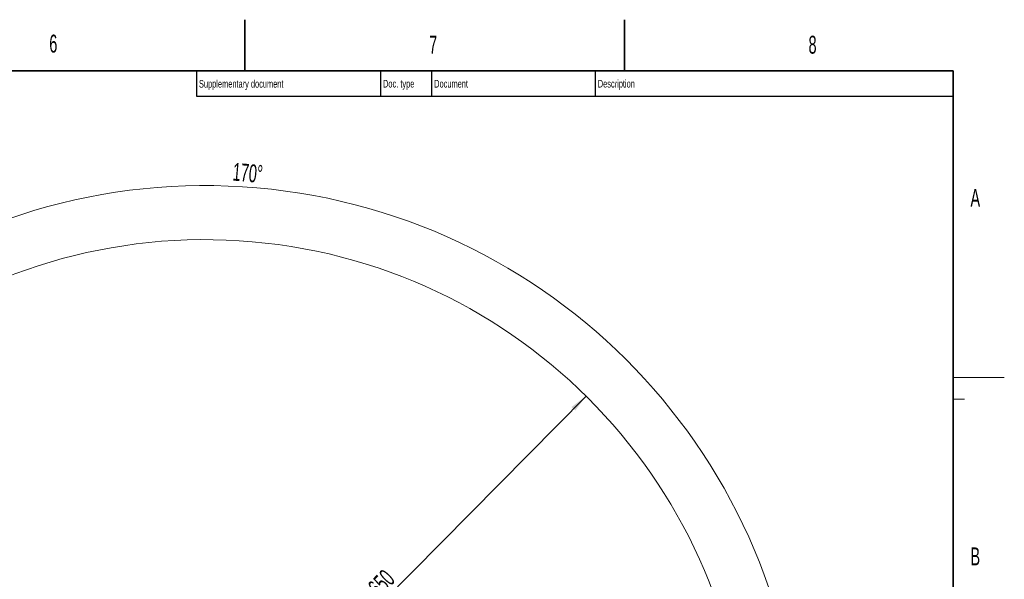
# Model space of a CAD drawing. Header units: millimetres. Extents: x 0 to 14900, y 0 to 10500.
# Tile 51 of 51: x 10086 to 14900, y 7762 to 10500. Entities that reach past the tile are written whole.
import ezdxf

# ---------------------------------------------------------------- set-up
doc = ezdxf.new("R2010")
doc.units = ezdxf.units.MM
doc.header["$LTSCALE"] = 25
doc.styles.add('SLDTEXTSTYLE0', font='TXT', dxfattribs={"width": 0.605})
doc.dimstyles.new('SLDDIMSTYLE2', dxfattribs={"dimtxt": 87.5, "dimasz": 87.5, "dimexe": 0, "dimexo": 0.0625, "dimgap": 21.875, "dimtad": 1, "dimdec": 1, "dimrnd": 1e-09, "dimzin": 12, "dimdsep": 46, "dimtxsty": 'SLDTEXTSTYLE0', "dimsah": 1, "dimcen": 0, "dimadec": 0, "dimazin": 3, "dimtfac": 1, "dimtofl": 0, "dimtmove": 0, "dimatfit": 3, "dimfxl": 1, "dimfrac": 2, "dimtolj": 1, "dimtzin": 12, "dimarcsym": 0})
doc.dimstyles.new('SLDDIMSTYLE3', dxfattribs={"dimtxt": 87.5, "dimasz": 87.5, "dimexe": 0, "dimexo": 0.0625, "dimgap": 21.875, "dimtad": 1, "dimdec": 4, "dimlfac": 25, "dimzin": 12, "dimdsep": 46, "dimtxsty": 'SLDTEXTSTYLE0', "dimsah": 1, "dimcen": 0.09, "dimadec": 1, "dimazin": 3, "dimtfac": 1, "dimtofl": 0, "dimtmove": 0, "dimatfit": 3, "dimfxl": 1, "dimfrac": 2, "dimtolj": 1, "dimtzin": 12, "dimarcsym": 0})

# ---------------------------------------------------------------- blocks, each defined once
blk = doc.blocks.new('_D_7')
at = {"color": 7, "linetype": 'Continuous', "lineweight": 0}
blk.add_line((12855, 8658.6), (10992.2, 6773.9), dxfattribs=at)
at = {"color": 7, "linetype": 'Continuous', "lineweight": 18}
blk.add_solid([(12855, 8658.6), (12784.6, 8605.2), (12802.4, 8587.6)], dxfattribs=at)
at = {"color": 7, "linetype": 'Continuous', "lineweight": 18, "insert": (11717.8, 7668.4), "char_height": 87.5, "attachment_point": 1, "rotation": 45.3346, "style": 'SLDTEXTSTYLE0'}
blk.add_mtext('R2650', dxfattribs=at)
blk = doc.blocks.new('_D_9')
at = {"color": 7, "linetype": 'Continuous', "lineweight": 0}
for p, q in [((8333.2, 7242.8), (8085.1, 7286.5)), ((12311, 6773.9), (13944.1, 6773.9))]:
    blk.add_line(p, q, dxfattribs=at)
at = {"color": 7, "linetype": 'Continuous', "lineweight": 18}
blk.add_arc((10992.2, 6773.9), 2914.4, 0, 170, dxfattribs=at)
for points in [[(8122.1, 7280), (8150.8, 7363.6), (8126.3, 7368.3)], [(13906.6, 6773.9), (13917.8, 6861.6), (13892.8, 6861.2)]]:
    blk.add_solid(points, dxfattribs=at)
at = {"color": 7, "linetype": 'Continuous', "lineweight": 18, "insert": (11132.2, 9800.4), "char_height": 87.5, "attachment_point": 1, "rotation": 355, "style": 'SLDTEXTSTYLE0'}
blk.add_mtext('170°', dxfattribs=at)

msp = doc.modelspace()

# ---------------------------------------------------------------- linework, layer by layer
at = {"color": 7, "linetype": 'Continuous', "lineweight": 35}
for p, q in [((11187.5, 10250), (11187.5, 10500)), ((13043.75, 10500), (13043.75, 10250)), ((14650, 10250), (500, 10250)), ((14650, 10250), (14650, 250))]:
    msp.add_line(p, q, dxfattribs=at)
at = {"color": 7, "linetype": 'Continuous', "lineweight": 25}
for p, q in [((10950, 10250), (10950, 10125)), ((11850, 10250), (11850, 10125)), ((12100, 10250), (12100, 10125)), ((12900, 10250), (12900, 10125)), ((10950, 10125), (14650, 10125))]:
    msp.add_line(p, q, dxfattribs=at)
at = {"color": 7, "linetype": 'Continuous', "lineweight": 18}
for p, q in [((14650, 8750), (14900, 8750)), ((14650, 8643.75), (14705, 8643.75))]:
    msp.add_line(p, q, dxfattribs=at)
msp.add_arc((10992.1794306, 6773.902588), 2650, 190, 170, dxfattribs=at)

# ---------------------------------------------------------------- texts
at = {"color": 7, "linetype": 'Continuous', "lineweight": 0, "attachment_point": 1, "style": 'SLDTEXTSTYLE0'}
for s, insert, char_height in [('6', (10230.8768853, 10426.619408), 87.5), ('7', (12087.919764, 10421.7989346), 87.5), ('8', (13942.8292708, 10421.39854), 87.5), ('Supplementary document', (10962.5212639, 10205.1801908), 37.5), ('Doc. type', (11862.4836823, 10205.5756301), 37.5), ('Document', (12112.5498535, 10205.3904614), 37.5), ('Description', (12912.4479131, 10205.5408121), 37.5), ('A', (14734.5513827, 9672.2830355), 87.5), ('B', (14734.583144, 7918.1448394), 87.5)]:
    msp.add_mtext(s, dxfattribs=dict(at, insert=insert, char_height=char_height))

# ---------------------------------------------------------------- dimensions: what is measured, and where the dimension line sits
at = {"color": 7, "linetype": 'Continuous', "lineweight": 18}
dim = msp.add_angular_dim_2l(base=(11246.1849076, 9677.198475), line1=((12260.9783047, 6773.902588), (9723.3805564, 6773.902588)), line2=((10086.1562978, 6933.6589114), (8382.4388851, 7234.0702588)), dimstyle='SLDDIMSTYLE3', dxfattribs=at)
dim.commit()
dim.dimension.update_dxf_attribs({"geometry": '_D_9', "text_midpoint": (11246.1849076, 9677.198475), "dimtype": 162})
dim = msp.add_radius_dim(center=(10992.1794306, 6773.902588), mpoint=(12855.0361043, 8658.6479323), dimstyle='SLDDIMSTYLE2', dxfattribs=at)
dim.commit()
dim.dimension.update_dxf_attribs({"geometry": '_D_7', "text_midpoint": (11923.6080174, 7716.2755102), "dimtype": 164})

doc.saveas('drawing.dxf')
